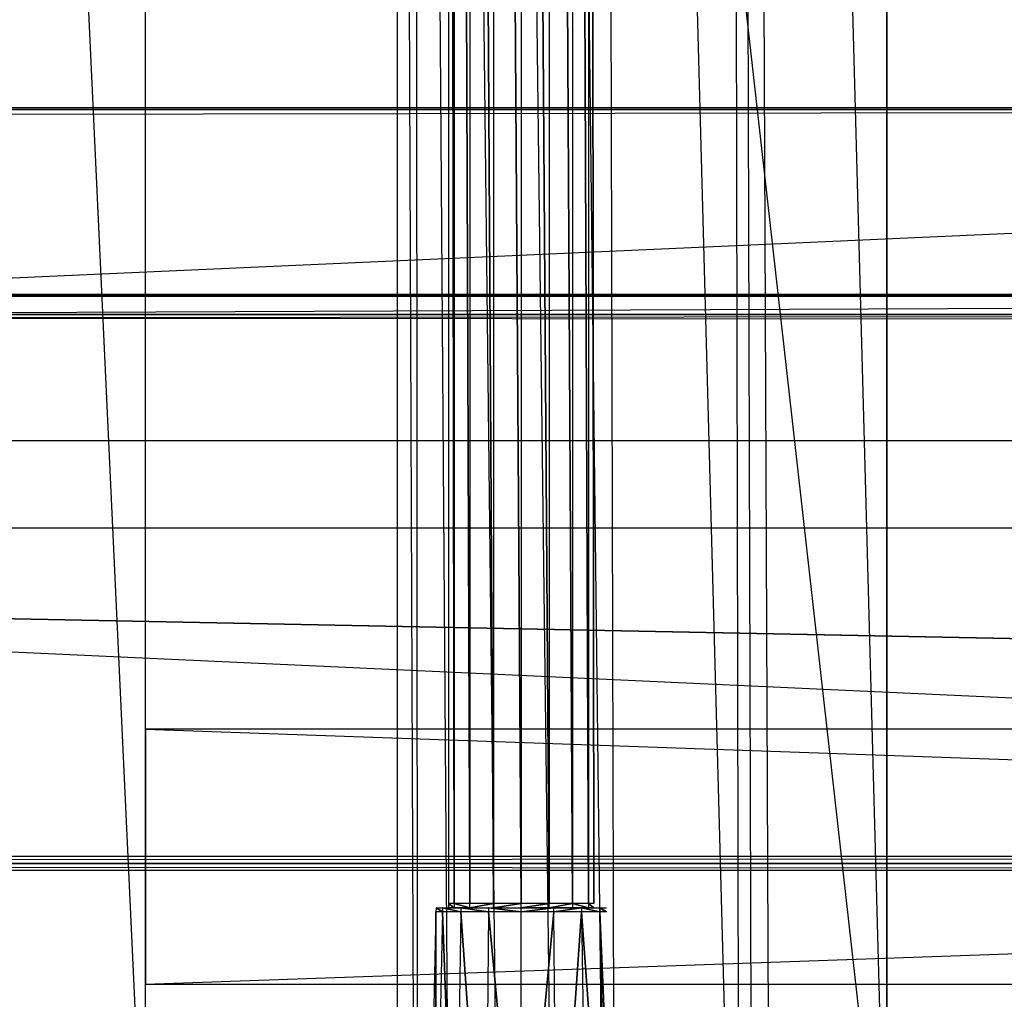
# Model space of a CAD drawing. Extents: x 0 to 1.4, y -0.5 to 0.
# Tile 18 of 44: x 0.4206 to 0.494, y -0.4611 to -0.3881. Entities that reach past the tile are written whole.
import ezdxf

# ---------------------------------------------------------------- set-up
doc = ezdxf.new("R2010")
doc.units = 0
for name, color, linetype in [('L10_KORPUS_LEGATO_BO_X_13620__Y', 7, 'CONTINUOUS'), ('L12_KORPUS_LEGATO_3_N_B21700___', 7, 'CONTINUOUS'), ('L15_KORPUS_LEGATO_0_N_B21700___', 7, 'CONTINUOUS'), ('L20_KORPUS_LEGATO_TV_X_5400__Y_', 7, 'CONTINUOUS'), ('L22_DRAWERBOX_LEGATO_REL_6_X_36', 7, 'CONTINUOUS'), ('L24_DRAWERBOX_LEGATO_REL_4_X_13', 7, 'CONTINUOUS'), ('L25_DRAWERBOX_LEGATO_REL_3_X_42', 7, 'CONTINUOUS'), ('L7_PLATTE_LEGATO_0_N_B21700____', 7, 'CONTINUOUS'), ('L9_KORPUS_LEGATO_MS_X_190__Y_40', 7, 'CONTINUOUS')]:
    doc.layers.add(name, color=color, linetype=linetype)

msp = doc.modelspace()

# ---------------------------------------------------------------- linework, layer by layer
at = {"layer": 'L10_KORPUS_LEGATO_BO_X_13620__Y', "color": 8}
for points, invisible_edges in [([(1.381, -0.479447, 0.02), (0.019, -0.069947, 0.02), (0.019, -0.479447, 0.02), (1.381, -0.479447, 0.02)], 13), ([(0.019, -0.069947, 0.02), (1.381, -0.479447, 0.02), (1.381, -0.069947, 0.02), (0.019, -0.069947, 0.02)], 14), ([(1.381, -0.069947, 0.001), (0.019, -0.479447, 0.001), (0.019, -0.069947, 0.001), (1.381, -0.069947, 0.001)], 13), ([(0.019, -0.479447, 0.001), (1.381, -0.069947, 0.001), (1.381, -0.479447, 0.001), (0.019, -0.479447, 0.001)], 14)]:
    msp.add_3dface(points, dxfattribs=dict(at, invisible_edges=invisible_edges))
at = {"layer": 'L12_KORPUS_LEGATO_3_N_B21700___', "color": 8}
for points, invisible_edges in [([(0.019, -0.479447, 0.483), (0.079, -0.419447, 0.483), (1.381, -0.479447, 0.483), (0.019, -0.479447, 0.483)], 10), ([(1.381, -0.479447, 0.502), (0.079, -0.419447, 0.502), (0.019, -0.479447, 0.502), (1.381, -0.479447, 0.502)], 13), ([(1.381, -0.479447, 0.483), (0.079, -0.419447, 0.483), (1.321, -0.419447, 0.483), (1.381, -0.479447, 0.483)], 15), ([(0.079, -0.419447, 0.502), (1.321, -0.419447, 0.483), (0.079, -0.419447, 0.483), (0.079, -0.419447, 0.502)], 13), ([(1.321, -0.419447, 0.483), (0.079, -0.419447, 0.502), (1.321, -0.419447, 0.502), (1.321, -0.419447, 0.483)], 14), ([(0.079, -0.419447, 0.502), (1.381, -0.479447, 0.502), (1.321, -0.419447, 0.502), (0.079, -0.419447, 0.502)], 14)]:
    msp.add_3dface(points, dxfattribs=dict(at, invisible_edges=invisible_edges))
at = {"layer": 'L15_KORPUS_LEGATO_0_N_B21700___', "color": 8}
for points, invisible_edges in [([(0.075, -0.425947, 0.502), (1.35, -0.450947, 0.502), (0.05, -0.450947, 0.502), (0.075, -0.425947, 0.502)], 13), ([(1.35, -0.450947, 0.512), (0.075, -0.425947, 0.512), (0.05, -0.450947, 0.512), (1.35, -0.450947, 0.512)], 13), ([(1.35, -0.450947, 0.502), (0.075, -0.425947, 0.502), (1.325, -0.425947, 0.502), (1.35, -0.450947, 0.502)], 14), ([(0.075, -0.425947, 0.512), (1.35, -0.450947, 0.512), (1.325, -0.425947, 0.512), (0.075, -0.425947, 0.512)], 14), ([(0.075, -0.425947, 0.512), (1.325, -0.425947, 0.502), (0.075, -0.425947, 0.502), (0.075, -0.425947, 0.512)], 13), ([(1.325, -0.425947, 0.502), (0.075, -0.425947, 0.512), (1.325, -0.425947, 0.512), (1.325, -0.425947, 0.502)], 14), ([(1.35, -0.450947, 0.502), (0.05, -0.450947, 0.512), (0.05, -0.450947, 0.502), (1.35, -0.450947, 0.502)], 13), ([(0.05, -0.450947, 0.512), (1.35, -0.450947, 0.502), (1.35, -0.450947, 0.512), (0.05, -0.450947, 0.512)], 14)]:
    msp.add_3dface(points, dxfattribs=dict(at, invisible_edges=invisible_edges))
at = {"layer": 'L20_KORPUS_LEGATO_TV_X_5400__Y_', "color": 8}
for points, invisible_edges in [([(0.43, -0.440937, 0.37), (0.43, -0.459937, 0.3), (0.43, -0.459937, 0.37), (0.43, -0.440937, 0.37)], 13), ([(0.43, -0.459937, 0.3), (0.43, -0.440937, 0.37), (0.43, -0.440937, 0.3), (0.43, -0.459937, 0.3)], 14), ([(0.43, -0.440937, 0.37), (0.97, -0.440937, 0.3), (0.43, -0.440937, 0.3), (0.43, -0.440937, 0.37)], 13), ([(0.97, -0.440937, 0.3), (0.43, -0.440937, 0.37), (0.97, -0.440937, 0.37), (0.97, -0.440937, 0.3)], 14), ([(0.97, -0.440937, 0.3), (0.43, -0.459937, 0.3), (0.43, -0.440937, 0.3), (0.97, -0.440937, 0.3)], 13), ([(0.43, -0.459937, 0.3), (0.97, -0.440937, 0.3), (0.97, -0.459937, 0.3), (0.43, -0.459937, 0.3)], 14), ([(0.97, -0.459937, 0.37), (0.43, -0.440937, 0.37), (0.43, -0.459937, 0.37), (0.97, -0.459937, 0.37)], 13), ([(0.43, -0.440937, 0.37), (0.97, -0.459937, 0.37), (0.97, -0.440937, 0.37), (0.43, -0.440937, 0.37)], 14), ([(0.97, -0.459937, 0.37), (0.43, -0.459937, 0.3), (0.97, -0.459937, 0.3), (0.97, -0.459937, 0.37)], 13), ([(0.43, -0.459937, 0.3), (0.97, -0.459937, 0.37), (0.43, -0.459937, 0.37), (0.43, -0.459937, 0.3)], 14)]:
    msp.add_3dface(points, dxfattribs=dict(at, invisible_edges=invisible_edges))
at = {"layer": 'L22_DRAWERBOX_LEGATO_REL_6_X_36', "color": 8}
for points, invisible_edges in [([(0.485235, -0.480437, 0.032), (0.44875, -0.156437, 0.032), (0.44875, -0.480437, 0.032), (0.485235, -0.480437, 0.032)], 13), ([(0.44875, -0.156437, 0.032), (0.485235, -0.480437, 0.032), (0.485235, -0.156437, 0.032), (0.44875, -0.156437, 0.032)], 14), ([(0.44875, -0.156437, 0.032), (0.450036, -0.480437, 0.10758), (0.44875, -0.480437, 0.032), (0.44875, -0.156437, 0.032)], 13), ([(0.450036, -0.480437, 0.10758), (0.44875, -0.156437, 0.032), (0.450036, -0.156437, 0.10758), (0.450036, -0.480437, 0.10758)], 14), ([(0.450036, -0.156437, 0.10758), (0.450283, -0.480437, 0.110955), (0.450036, -0.480437, 0.10758), (0.450036, -0.156437, 0.10758)], 13), ([(0.450283, -0.480437, 0.110955), (0.450036, -0.156437, 0.10758), (0.450283, -0.156437, 0.110955), (0.450283, -0.480437, 0.110955)], 14), ([(0.450283, -0.156437, 0.110955), (0.45263, -0.480437, 0.114232), (0.450283, -0.480437, 0.110955), (0.450283, -0.156437, 0.110955)], 13), ([(0.45263, -0.480437, 0.114232), (0.450283, -0.156437, 0.110955), (0.45263, -0.156437, 0.114232), (0.45263, -0.480437, 0.114232)], 14), ([(0.45263, -0.156437, 0.114232), (0.456276, -0.480437, 0.115948), (0.45263, -0.480437, 0.114232), (0.45263, -0.156437, 0.114232)], 13), ([(0.456276, -0.480437, 0.115948), (0.45263, -0.156437, 0.114232), (0.456276, -0.156437, 0.115948), (0.456276, -0.480437, 0.115948)], 14), ([(0.456276, -0.156437, 0.115948), (0.460339, -0.480437, 0.115998), (0.456276, -0.480437, 0.115948), (0.456276, -0.156437, 0.115948)], 13), ([(0.460339, -0.480437, 0.115998), (0.456276, -0.156437, 0.115948), (0.460339, -0.156437, 0.115998), (0.460339, -0.480437, 0.115998)], 14), ([(0.460339, -0.156437, 0.115998), (0.464178, -0.480437, 0.114666), (0.460339, -0.480437, 0.115998), (0.460339, -0.156437, 0.115998)], 13), ([(0.464178, -0.480437, 0.114666), (0.460339, -0.156437, 0.115998), (0.464178, -0.156437, 0.114666), (0.464178, -0.480437, 0.114666)], 14), ([(0.464178, -0.156437, 0.114666), (0.46493, -0.480437, 0.113598), (0.464178, -0.480437, 0.114666), (0.464178, -0.156437, 0.114666)], 13), ([(0.46493, -0.480437, 0.113598), (0.464178, -0.156437, 0.114666), (0.46493, -0.156437, 0.113598), (0.46493, -0.480437, 0.113598)], 14), ([(0.46493, -0.156437, 0.113598), (0.473639, -0.480437, 0.060646), (0.46493, -0.480437, 0.113598), (0.46493, -0.156437, 0.113598)], 13), ([(0.473639, -0.480437, 0.060646), (0.46493, -0.156437, 0.113598), (0.473639, -0.156437, 0.060646), (0.473639, -0.480437, 0.060646)], 14), ([(0.473639, -0.156437, 0.060646), (0.47422, -0.480437, 0.058607), (0.473639, -0.480437, 0.060646), (0.473639, -0.156437, 0.060646)], 13), ([(0.47422, -0.480437, 0.058607), (0.473639, -0.156437, 0.060646), (0.47422, -0.156437, 0.058607), (0.47422, -0.480437, 0.058607)], 14), ([(0.47422, -0.156437, 0.058607), (0.475183, -0.480437, 0.056719), (0.47422, -0.480437, 0.058607), (0.47422, -0.156437, 0.058607)], 13), ([(0.475183, -0.480437, 0.056719), (0.47422, -0.156437, 0.058607), (0.475183, -0.156437, 0.056719), (0.475183, -0.480437, 0.056719)], 14), ([(0.475183, -0.156437, 0.056719), (0.476491, -0.480437, 0.055052), (0.475183, -0.480437, 0.056719), (0.475183, -0.156437, 0.056719)], 13), ([(0.476491, -0.480437, 0.055052), (0.475183, -0.156437, 0.056719), (0.476491, -0.156437, 0.055052), (0.476491, -0.480437, 0.055052)], 14), ([(0.476491, -0.156437, 0.055052), (0.485235, -0.480437, 0.048743), (0.476491, -0.480437, 0.055052), (0.476491, -0.156437, 0.055052)], 13), ([(0.485235, -0.480437, 0.048743), (0.476491, -0.156437, 0.055052), (0.485235, -0.156437, 0.048743), (0.485235, -0.480437, 0.048743)], 14), ([(0.485235, -0.156437, 0.048743), (0.485235, -0.480437, 0.032), (0.485235, -0.480437, 0.048743), (0.485235, -0.156437, 0.048743)], 13), ([(0.485235, -0.480437, 0.032), (0.485235, -0.156437, 0.048743), (0.485235, -0.156437, 0.032), (0.485235, -0.480437, 0.032)], 14)]:
    msp.add_3dface(points, dxfattribs=dict(at, invisible_edges=invisible_edges))
at = {"layer": 'L24_DRAWERBOX_LEGATO_REL_4_X_13', "color": 8}
for points, invisible_edges in [([(0.452581, -0.143961, 0.1666), (0.452993, -0.453924, 0.168674), (0.452581, -0.453924, 0.1666), (0.452581, -0.143961, 0.1666)], 13), ([(0.452993, -0.453924, 0.168674), (0.452581, -0.143961, 0.1666), (0.452993, -0.143961, 0.168674), (0.452993, -0.453924, 0.168674)], 14), ([(0.452993, -0.453924, 0.164526), (0.452581, -0.143961, 0.1666), (0.452581, -0.453924, 0.1666), (0.452993, -0.453924, 0.164526)], 13), ([(0.452581, -0.143961, 0.1666), (0.452993, -0.453924, 0.164526), (0.452993, -0.143961, 0.164526), (0.452581, -0.143961, 0.1666)], 14), ([(0.452993, -0.143961, 0.168674), (0.454168, -0.453924, 0.170432), (0.452993, -0.453924, 0.168674), (0.452993, -0.143961, 0.168674)], 13), ([(0.454168, -0.453924, 0.170432), (0.452993, -0.143961, 0.168674), (0.454168, -0.143961, 0.170432), (0.454168, -0.453924, 0.170432)], 14), ([(0.454168, -0.453924, 0.162768), (0.452993, -0.143961, 0.164526), (0.452993, -0.453924, 0.164526), (0.454168, -0.453924, 0.162768)], 13), ([(0.452993, -0.143961, 0.164526), (0.454168, -0.453924, 0.162768), (0.454168, -0.143961, 0.162768), (0.452993, -0.143961, 0.164526)], 14), ([(0.454168, -0.143961, 0.170432), (0.455926, -0.453924, 0.171607), (0.454168, -0.453924, 0.170432), (0.454168, -0.143961, 0.170432)], 13), ([(0.455926, -0.453924, 0.171607), (0.454168, -0.143961, 0.170432), (0.455926, -0.143961, 0.171607), (0.455926, -0.453924, 0.171607)], 14), ([(0.455926, -0.453924, 0.161593), (0.454168, -0.143961, 0.162768), (0.454168, -0.453924, 0.162768), (0.455926, -0.453924, 0.161593)], 13), ([(0.454168, -0.143961, 0.162768), (0.455926, -0.453924, 0.161593), (0.455926, -0.143961, 0.161593), (0.454168, -0.143961, 0.162768)], 14), ([(0.455926, -0.143961, 0.171607), (0.458, -0.453924, 0.172019), (0.455926, -0.453924, 0.171607), (0.455926, -0.143961, 0.171607)], 13), ([(0.458, -0.453924, 0.172019), (0.455926, -0.143961, 0.171607), (0.458, -0.143961, 0.172019), (0.458, -0.453924, 0.172019)], 14), ([(0.458, -0.453924, 0.161181), (0.455926, -0.143961, 0.161593), (0.455926, -0.453924, 0.161593), (0.458, -0.453924, 0.161181)], 13), ([(0.455926, -0.143961, 0.161593), (0.458, -0.453924, 0.161181), (0.458, -0.143961, 0.161181), (0.455926, -0.143961, 0.161593)], 14), ([(0.460074, -0.453924, 0.161593), (0.458, -0.143961, 0.161181), (0.458, -0.453924, 0.161181), (0.460074, -0.453924, 0.161593)], 13), ([(0.458, -0.143961, 0.161181), (0.460074, -0.453924, 0.161593), (0.460074, -0.143961, 0.161593), (0.458, -0.143961, 0.161181)], 14), ([(0.458, -0.143961, 0.172019), (0.460074, -0.453924, 0.171607), (0.458, -0.453924, 0.172019), (0.458, -0.143961, 0.172019)], 13), ([(0.460074, -0.453924, 0.171607), (0.458, -0.143961, 0.172019), (0.460074, -0.143961, 0.171607), (0.460074, -0.453924, 0.171607)], 14), ([(0.461832, -0.453924, 0.162768), (0.460074, -0.143961, 0.161593), (0.460074, -0.453924, 0.161593), (0.461832, -0.453924, 0.162768)], 13), ([(0.460074, -0.143961, 0.161593), (0.461832, -0.453924, 0.162768), (0.461832, -0.143961, 0.162768), (0.460074, -0.143961, 0.161593)], 14), ([(0.460074, -0.143961, 0.171607), (0.461832, -0.453924, 0.170432), (0.460074, -0.453924, 0.171607), (0.460074, -0.143961, 0.171607)], 13), ([(0.461832, -0.453924, 0.170432), (0.460074, -0.143961, 0.171607), (0.461832, -0.143961, 0.170432), (0.461832, -0.453924, 0.170432)], 14), ([(0.463007, -0.453924, 0.164526), (0.461832, -0.143961, 0.162768), (0.461832, -0.453924, 0.162768), (0.463007, -0.453924, 0.164526)], 13), ([(0.461832, -0.143961, 0.162768), (0.463007, -0.453924, 0.164526), (0.463007, -0.143961, 0.164526), (0.461832, -0.143961, 0.162768)], 14), ([(0.461832, -0.143961, 0.170432), (0.463007, -0.453924, 0.168674), (0.461832, -0.453924, 0.170432), (0.461832, -0.143961, 0.170432)], 13), ([(0.463007, -0.453924, 0.168674), (0.461832, -0.143961, 0.170432), (0.463007, -0.143961, 0.168674), (0.463007, -0.453924, 0.168674)], 14), ([(0.46342, -0.453924, 0.1666), (0.463007, -0.143961, 0.164526), (0.463007, -0.453924, 0.164526), (0.46342, -0.453924, 0.1666)], 13), ([(0.463007, -0.143961, 0.164526), (0.46342, -0.453924, 0.1666), (0.46342, -0.143961, 0.1666), (0.463007, -0.143961, 0.164526)], 14), ([(0.463007, -0.143961, 0.168674), (0.46342, -0.453924, 0.1666), (0.463007, -0.453924, 0.168674), (0.463007, -0.143961, 0.168674)], 13), ([(0.46342, -0.453924, 0.1666), (0.463007, -0.143961, 0.168674), (0.46342, -0.143961, 0.1666), (0.46342, -0.453924, 0.1666)], 14), ([(0.452993, -0.454236, 0.164526), (0.452581, -0.453924, 0.1666), (0.452581, -0.454236, 0.1666), (0.452993, -0.454236, 0.164526)], 13), ([(0.452581, -0.453924, 0.1666), (0.452993, -0.454236, 0.164526), (0.452993, -0.453924, 0.164526), (0.452581, -0.453924, 0.1666)], 14), ([(0.452581, -0.453924, 0.1666), (0.452993, -0.454236, 0.168674), (0.452581, -0.454236, 0.1666), (0.452581, -0.453924, 0.1666)], 13), ([(0.452993, -0.454236, 0.168674), (0.452581, -0.453924, 0.1666), (0.452993, -0.453924, 0.168674), (0.452993, -0.454236, 0.168674)], 14), ([(0.454168, -0.454236, 0.162768), (0.452993, -0.453924, 0.164526), (0.452993, -0.454236, 0.164526), (0.454168, -0.454236, 0.162768)], 13), ([(0.452993, -0.453924, 0.164526), (0.454168, -0.454236, 0.162768), (0.454168, -0.453924, 0.162768), (0.452993, -0.453924, 0.164526)], 14), ([(0.452993, -0.453924, 0.168674), (0.454168, -0.454236, 0.170432), (0.452993, -0.454236, 0.168674), (0.452993, -0.453924, 0.168674)], 13), ([(0.454168, -0.454236, 0.170432), (0.452993, -0.453924, 0.168674), (0.454168, -0.453924, 0.170432), (0.454168, -0.454236, 0.170432)], 14), ([(0.454168, -0.454236, 0.162768), (0.455926, -0.453924, 0.161593), (0.454168, -0.453924, 0.162768), (0.454168, -0.454236, 0.162768)], 13), ([(0.455926, -0.453924, 0.161593), (0.454168, -0.454236, 0.162768), (0.455926, -0.454236, 0.161593), (0.455926, -0.453924, 0.161593)], 14), ([(0.455926, -0.453924, 0.171607), (0.454168, -0.454236, 0.170432), (0.454168, -0.453924, 0.170432), (0.455926, -0.453924, 0.171607)], 13), ([(0.454168, -0.454236, 0.170432), (0.455926, -0.453924, 0.171607), (0.455926, -0.454236, 0.171607), (0.454168, -0.454236, 0.170432)], 14), ([(0.455926, -0.454236, 0.161593), (0.458, -0.453924, 0.161181), (0.455926, -0.453924, 0.161593), (0.455926, -0.454236, 0.161593)], 13), ([(0.458, -0.453924, 0.161181), (0.455926, -0.454236, 0.161593), (0.458, -0.454236, 0.161181), (0.458, -0.453924, 0.161181)], 14), ([(0.458, -0.453924, 0.172019), (0.455926, -0.454236, 0.171607), (0.455926, -0.453924, 0.171607), (0.458, -0.453924, 0.172019)], 13), ([(0.455926, -0.454236, 0.171607), (0.458, -0.453924, 0.172019), (0.458, -0.454236, 0.172019), (0.455926, -0.454236, 0.171607)], 14), ([(0.460074, -0.453924, 0.171607), (0.458, -0.454236, 0.172019), (0.458, -0.453924, 0.172019), (0.460074, -0.453924, 0.171607)], 13), ([(0.458, -0.454236, 0.172019), (0.460074, -0.453924, 0.171607), (0.460074, -0.454236, 0.171607), (0.458, -0.454236, 0.172019)], 14), ([(0.458, -0.454236, 0.161181), (0.460074, -0.453924, 0.161593), (0.458, -0.453924, 0.161181), (0.458, -0.454236, 0.161181)], 13), ([(0.460074, -0.453924, 0.161593), (0.458, -0.454236, 0.161181), (0.460074, -0.454236, 0.161593), (0.460074, -0.453924, 0.161593)], 14), ([(0.461832, -0.453924, 0.170432), (0.460074, -0.454236, 0.171607), (0.460074, -0.453924, 0.171607), (0.461832, -0.453924, 0.170432)], 13), ([(0.460074, -0.454236, 0.171607), (0.461832, -0.453924, 0.170432), (0.461832, -0.454236, 0.170432), (0.460074, -0.454236, 0.171607)], 14), ([(0.460074, -0.454236, 0.161593), (0.461832, -0.453924, 0.162768), (0.460074, -0.453924, 0.161593), (0.460074, -0.454236, 0.161593)], 13), ([(0.461832, -0.453924, 0.162768), (0.460074, -0.454236, 0.161593), (0.461832, -0.454236, 0.162768), (0.461832, -0.453924, 0.162768)], 14), ([(0.461832, -0.453924, 0.170432), (0.463007, -0.454236, 0.168674), (0.461832, -0.454236, 0.170432), (0.461832, -0.453924, 0.170432)], 13), ([(0.463007, -0.454236, 0.168674), (0.461832, -0.453924, 0.170432), (0.463007, -0.453924, 0.168674), (0.463007, -0.454236, 0.168674)], 14), ([(0.463007, -0.454236, 0.164526), (0.461832, -0.453924, 0.162768), (0.461832, -0.454236, 0.162768), (0.463007, -0.454236, 0.164526)], 13), ([(0.461832, -0.453924, 0.162768), (0.463007, -0.454236, 0.164526), (0.463007, -0.453924, 0.164526), (0.461832, -0.453924, 0.162768)], 14), ([(0.463007, -0.453924, 0.168674), (0.46342, -0.454236, 0.1666), (0.463007, -0.454236, 0.168674), (0.463007, -0.453924, 0.168674)], 13), ([(0.46342, -0.454236, 0.1666), (0.463007, -0.453924, 0.168674), (0.46342, -0.453924, 0.1666), (0.46342, -0.454236, 0.1666)], 14), ([(0.46342, -0.454236, 0.1666), (0.463007, -0.453924, 0.164526), (0.463007, -0.454236, 0.164526), (0.46342, -0.454236, 0.1666)], 13), ([(0.463007, -0.453924, 0.164526), (0.46342, -0.454236, 0.1666), (0.46342, -0.453924, 0.1666), (0.463007, -0.453924, 0.164526)], 14), ([(0.451647, -0.454542, 0.1666), (0.451591, -0.480736, 0.169255), (0.451063, -0.480736, 0.1666), (0.451647, -0.454542, 0.1666)], 13), ([(0.451591, -0.480736, 0.163945), (0.451647, -0.454542, 0.1666), (0.451063, -0.480736, 0.1666), (0.451591, -0.480736, 0.163945)], 13), ([(0.451591, -0.480736, 0.169255), (0.451647, -0.454542, 0.1666), (0.45213, -0.454542, 0.169031), (0.451591, -0.480736, 0.169255)], 14), ([(0.45213, -0.454542, 0.169031), (0.453095, -0.480736, 0.171505), (0.451591, -0.480736, 0.169255), (0.45213, -0.454542, 0.169031)], 13), ([(0.453095, -0.480736, 0.161695), (0.45213, -0.454542, 0.164169), (0.451591, -0.480736, 0.163945), (0.453095, -0.480736, 0.161695)], 13), ([(0.451647, -0.454542, 0.1666), (0.451591, -0.480736, 0.163945), (0.45213, -0.454542, 0.164169), (0.451647, -0.454542, 0.1666)], 14), ([(0.45213, -0.454542, 0.164169), (0.451654, -0.454236, 0.1666), (0.451647, -0.454542, 0.1666), (0.45213, -0.454542, 0.164169)], 13), ([(0.451654, -0.454236, 0.1666), (0.45213, -0.454542, 0.169031), (0.451647, -0.454542, 0.1666), (0.451654, -0.454236, 0.1666)], 13), ([(0.452993, -0.454236, 0.164526), (0.451654, -0.454236, 0.1666), (0.452137, -0.454236, 0.164171), (0.452993, -0.454236, 0.164526)], 13), ([(0.451654, -0.454236, 0.1666), (0.452993, -0.454236, 0.164526), (0.452581, -0.454236, 0.1666), (0.451654, -0.454236, 0.1666)], 14), ([(0.452993, -0.454236, 0.168674), (0.451654, -0.454236, 0.1666), (0.452581, -0.454236, 0.1666), (0.452993, -0.454236, 0.168674)], 13), ([(0.451654, -0.454236, 0.1666), (0.452993, -0.454236, 0.168674), (0.452137, -0.454236, 0.169029), (0.451654, -0.454236, 0.1666)], 14), ([(0.451654, -0.454236, 0.1666), (0.45213, -0.454542, 0.164169), (0.452137, -0.454236, 0.164171), (0.451654, -0.454236, 0.1666)], 14), ([(0.45213, -0.454542, 0.169031), (0.451654, -0.454236, 0.1666), (0.452137, -0.454236, 0.169029), (0.45213, -0.454542, 0.169031)], 14), ([(0.453508, -0.454542, 0.162107), (0.452137, -0.454236, 0.164171), (0.45213, -0.454542, 0.164169), (0.453508, -0.454542, 0.162107)], 13), ([(0.452137, -0.454236, 0.169029), (0.453508, -0.454542, 0.171093), (0.45213, -0.454542, 0.169031), (0.452137, -0.454236, 0.169029)], 13), ([(0.453095, -0.480736, 0.171505), (0.45213, -0.454542, 0.169031), (0.453508, -0.454542, 0.171093), (0.453095, -0.480736, 0.171505)], 14), ([(0.45213, -0.454542, 0.164169), (0.453095, -0.480736, 0.161695), (0.453508, -0.454542, 0.162107), (0.45213, -0.454542, 0.164169)], 14), ([(0.454168, -0.454236, 0.170432), (0.452137, -0.454236, 0.169029), (0.452993, -0.454236, 0.168674), (0.454168, -0.454236, 0.170432)], 13), ([(0.452137, -0.454236, 0.169029), (0.454168, -0.454236, 0.170432), (0.453512, -0.454236, 0.171088), (0.452137, -0.454236, 0.169029)], 14), ([(0.454168, -0.454236, 0.162768), (0.452137, -0.454236, 0.164171), (0.453512, -0.454236, 0.162112), (0.454168, -0.454236, 0.162768)], 13), ([(0.452137, -0.454236, 0.164171), (0.454168, -0.454236, 0.162768), (0.452993, -0.454236, 0.164526), (0.452137, -0.454236, 0.164171)], 14), ([(0.452137, -0.454236, 0.164171), (0.453508, -0.454542, 0.162107), (0.453512, -0.454236, 0.162112), (0.452137, -0.454236, 0.164171)], 14), ([(0.453508, -0.454542, 0.171093), (0.452137, -0.454236, 0.169029), (0.453512, -0.454236, 0.171088), (0.453508, -0.454542, 0.171093)], 14), ([(0.453508, -0.454542, 0.171093), (0.455345, -0.480736, 0.173009), (0.453095, -0.480736, 0.171505), (0.453508, -0.454542, 0.171093)], 13), ([(0.455345, -0.480736, 0.160191), (0.453508, -0.454542, 0.162107), (0.453095, -0.480736, 0.161695), (0.455345, -0.480736, 0.160191)], 13), ([(0.455569, -0.454542, 0.16073), (0.453512, -0.454236, 0.162112), (0.453508, -0.454542, 0.162107), (0.455569, -0.454542, 0.16073)], 13), ([(0.453512, -0.454236, 0.171088), (0.455569, -0.454542, 0.17247), (0.453508, -0.454542, 0.171093), (0.453512, -0.454236, 0.171088)], 13), ([(0.455345, -0.480736, 0.173009), (0.453508, -0.454542, 0.171093), (0.455569, -0.454542, 0.17247), (0.455345, -0.480736, 0.173009)], 14), ([(0.453508, -0.454542, 0.162107), (0.455345, -0.480736, 0.160191), (0.455569, -0.454542, 0.16073), (0.453508, -0.454542, 0.162107)], 14), ([(0.455926, -0.454236, 0.171607), (0.453512, -0.454236, 0.171088), (0.454168, -0.454236, 0.170432), (0.455926, -0.454236, 0.171607)], 13), ([(0.453512, -0.454236, 0.171088), (0.455926, -0.454236, 0.171607), (0.455571, -0.454236, 0.172464), (0.453512, -0.454236, 0.171088)], 14), ([(0.455926, -0.454236, 0.161593), (0.453512, -0.454236, 0.162112), (0.455571, -0.454236, 0.160736), (0.455926, -0.454236, 0.161593)], 13), ([(0.453512, -0.454236, 0.162112), (0.455926, -0.454236, 0.161593), (0.454168, -0.454236, 0.162768), (0.453512, -0.454236, 0.162112)], 14), ([(0.453512, -0.454236, 0.162112), (0.455569, -0.454542, 0.16073), (0.455571, -0.454236, 0.160736), (0.453512, -0.454236, 0.162112)], 14), ([(0.455569, -0.454542, 0.17247), (0.453512, -0.454236, 0.171088), (0.455571, -0.454236, 0.172464), (0.455569, -0.454542, 0.17247)], 14), ([(0.458, -0.480736, 0.159663), (0.455569, -0.454542, 0.16073), (0.455345, -0.480736, 0.160191), (0.458, -0.480736, 0.159663)], 13), ([(0.455569, -0.454542, 0.17247), (0.458, -0.480736, 0.173537), (0.455345, -0.480736, 0.173009), (0.455569, -0.454542, 0.17247)], 13), ([(0.455571, -0.454236, 0.172464), (0.458, -0.454542, 0.172953), (0.455569, -0.454542, 0.17247), (0.455571, -0.454236, 0.172464)], 13), ([(0.458, -0.454542, 0.160247), (0.455571, -0.454236, 0.160736), (0.455569, -0.454542, 0.16073), (0.458, -0.454542, 0.160247)], 13), ([(0.455569, -0.454542, 0.16073), (0.458, -0.480736, 0.159663), (0.458, -0.454542, 0.160247), (0.455569, -0.454542, 0.16073)], 14), ([(0.458, -0.480736, 0.173537), (0.455569, -0.454542, 0.17247), (0.458, -0.454542, 0.172953), (0.458, -0.480736, 0.173537)], 14), ([(0.458, -0.454236, 0.161181), (0.455571, -0.454236, 0.160736), (0.458, -0.454236, 0.160253), (0.458, -0.454236, 0.161181)], 13), ([(0.455571, -0.454236, 0.160736), (0.458, -0.454236, 0.161181), (0.455926, -0.454236, 0.161593), (0.455571, -0.454236, 0.160736)], 14), ([(0.458, -0.454236, 0.172019), (0.455571, -0.454236, 0.172464), (0.455926, -0.454236, 0.171607), (0.458, -0.454236, 0.172019)], 13), ([(0.455571, -0.454236, 0.172464), (0.458, -0.454236, 0.172019), (0.458, -0.454236, 0.172947), (0.455571, -0.454236, 0.172464)], 14), ([(0.458, -0.454542, 0.172953), (0.455571, -0.454236, 0.172464), (0.458, -0.454236, 0.172947), (0.458, -0.454542, 0.172953)], 14), ([(0.455571, -0.454236, 0.160736), (0.458, -0.454542, 0.160247), (0.458, -0.454236, 0.160253), (0.455571, -0.454236, 0.160736)], 14), ([(0.460429, -0.454236, 0.160736), (0.458, -0.454236, 0.161181), (0.458, -0.454236, 0.160253), (0.460429, -0.454236, 0.160736)], 13), ([(0.458, -0.454236, 0.161181), (0.460429, -0.454236, 0.160736), (0.460074, -0.454236, 0.161593), (0.458, -0.454236, 0.161181)], 14), ([(0.460429, -0.454236, 0.172464), (0.458, -0.454236, 0.172019), (0.460074, -0.454236, 0.171607), (0.460429, -0.454236, 0.172464)], 13), ([(0.458, -0.454236, 0.172019), (0.460429, -0.454236, 0.172464), (0.458, -0.454236, 0.172947), (0.458, -0.454236, 0.172019)], 14), ([(0.460429, -0.454236, 0.172464), (0.458, -0.454542, 0.172953), (0.458, -0.454236, 0.172947), (0.460429, -0.454236, 0.172464)], 13), ([(0.458, -0.454542, 0.172953), (0.460429, -0.454236, 0.172464), (0.460432, -0.454542, 0.17247), (0.458, -0.454542, 0.172953)], 14), ([(0.458, -0.454542, 0.160247), (0.460429, -0.454236, 0.160736), (0.458, -0.454236, 0.160253), (0.458, -0.454542, 0.160247)], 13), ([(0.460429, -0.454236, 0.160736), (0.458, -0.454542, 0.160247), (0.460432, -0.454542, 0.16073), (0.460429, -0.454236, 0.160736)], 14), ([(0.458, -0.480736, 0.159663), (0.460432, -0.454542, 0.16073), (0.458, -0.454542, 0.160247), (0.458, -0.480736, 0.159663)], 13), ([(0.460432, -0.454542, 0.16073), (0.458, -0.480736, 0.159663), (0.460655, -0.480736, 0.160191), (0.460432, -0.454542, 0.16073)], 14), ([(0.460432, -0.454542, 0.17247), (0.458, -0.480736, 0.173537), (0.458, -0.454542, 0.172953), (0.460432, -0.454542, 0.17247)], 13), ([(0.458, -0.480736, 0.173537), (0.460432, -0.454542, 0.17247), (0.460655, -0.480736, 0.173009), (0.458, -0.480736, 0.173537)], 14), ([(0.462488, -0.454236, 0.162112), (0.460074, -0.454236, 0.161593), (0.460429, -0.454236, 0.160736), (0.462488, -0.454236, 0.162112)], 13), ([(0.460074, -0.454236, 0.161593), (0.462488, -0.454236, 0.162112), (0.461832, -0.454236, 0.162768), (0.460074, -0.454236, 0.161593)], 14), ([(0.462488, -0.454236, 0.171088), (0.460074, -0.454236, 0.171607), (0.461832, -0.454236, 0.170432), (0.462488, -0.454236, 0.171088)], 13), ([(0.460074, -0.454236, 0.171607), (0.462488, -0.454236, 0.171088), (0.460429, -0.454236, 0.172464), (0.460074, -0.454236, 0.171607)], 14), ([(0.462488, -0.454236, 0.171088), (0.460432, -0.454542, 0.17247), (0.460429, -0.454236, 0.172464), (0.462488, -0.454236, 0.171088)], 13), ([(0.460432, -0.454542, 0.16073), (0.462488, -0.454236, 0.162112), (0.460429, -0.454236, 0.160736), (0.460432, -0.454542, 0.16073)], 13), ([(0.460432, -0.454542, 0.17247), (0.462488, -0.454236, 0.171088), (0.462493, -0.454542, 0.171093), (0.460432, -0.454542, 0.17247)], 14), ([(0.462488, -0.454236, 0.162112), (0.460432, -0.454542, 0.16073), (0.462493, -0.454542, 0.162107), (0.462488, -0.454236, 0.162112)], 14), ([(0.460655, -0.480736, 0.160191), (0.462493, -0.454542, 0.162107), (0.460432, -0.454542, 0.16073), (0.460655, -0.480736, 0.160191)], 13), ([(0.462493, -0.454542, 0.171093), (0.460655, -0.480736, 0.173009), (0.460432, -0.454542, 0.17247), (0.462493, -0.454542, 0.171093)], 13), ([(0.462493, -0.454542, 0.162107), (0.460655, -0.480736, 0.160191), (0.462906, -0.480736, 0.161695), (0.462493, -0.454542, 0.162107)], 14), ([(0.460655, -0.480736, 0.173009), (0.462493, -0.454542, 0.171093), (0.462906, -0.480736, 0.171505), (0.460655, -0.480736, 0.173009)], 14), ([(0.463864, -0.454236, 0.164171), (0.461832, -0.454236, 0.162768), (0.462488, -0.454236, 0.162112), (0.463864, -0.454236, 0.164171)], 13), ([(0.461832, -0.454236, 0.162768), (0.463864, -0.454236, 0.164171), (0.463007, -0.454236, 0.164526), (0.461832, -0.454236, 0.162768)], 14), ([(0.463864, -0.454236, 0.169029), (0.461832, -0.454236, 0.170432), (0.463007, -0.454236, 0.168674), (0.463864, -0.454236, 0.169029)], 13), ([(0.461832, -0.454236, 0.170432), (0.463864, -0.454236, 0.169029), (0.462488, -0.454236, 0.171088), (0.461832, -0.454236, 0.170432)], 14), ([(0.46387, -0.454542, 0.164169), (0.462488, -0.454236, 0.162112), (0.462493, -0.454542, 0.162107), (0.46387, -0.454542, 0.164169)], 13), ([(0.462488, -0.454236, 0.162112), (0.46387, -0.454542, 0.164169), (0.463864, -0.454236, 0.164171), (0.462488, -0.454236, 0.162112)], 14), ([(0.462488, -0.454236, 0.171088), (0.46387, -0.454542, 0.169031), (0.462493, -0.454542, 0.171093), (0.462488, -0.454236, 0.171088)], 13), ([(0.46387, -0.454542, 0.169031), (0.462488, -0.454236, 0.171088), (0.463864, -0.454236, 0.169029), (0.46387, -0.454542, 0.169031)], 14), ([(0.462493, -0.454542, 0.171093), (0.464409, -0.480736, 0.169255), (0.462906, -0.480736, 0.171505), (0.462493, -0.454542, 0.171093)], 13), ([(0.464409, -0.480736, 0.169255), (0.462493, -0.454542, 0.171093), (0.46387, -0.454542, 0.169031), (0.464409, -0.480736, 0.169255)], 14), ([(0.464409, -0.480736, 0.163945), (0.462493, -0.454542, 0.162107), (0.462906, -0.480736, 0.161695), (0.464409, -0.480736, 0.163945)], 13), ([(0.462493, -0.454542, 0.162107), (0.464409, -0.480736, 0.163945), (0.46387, -0.454542, 0.164169), (0.462493, -0.454542, 0.162107)], 14), ([(0.464347, -0.454236, 0.1666), (0.463007, -0.454236, 0.164526), (0.463864, -0.454236, 0.164171), (0.464347, -0.454236, 0.1666)], 13), ([(0.463007, -0.454236, 0.164526), (0.464347, -0.454236, 0.1666), (0.46342, -0.454236, 0.1666), (0.463007, -0.454236, 0.164526)], 14), ([(0.46342, -0.454236, 0.1666), (0.463864, -0.454236, 0.169029), (0.463007, -0.454236, 0.168674), (0.46342, -0.454236, 0.1666)], 14), ([(0.463864, -0.454236, 0.169029), (0.46342, -0.454236, 0.1666), (0.464347, -0.454236, 0.1666), (0.463864, -0.454236, 0.169029)], 13), ([(0.464354, -0.454542, 0.1666), (0.463864, -0.454236, 0.164171), (0.46387, -0.454542, 0.164169), (0.464354, -0.454542, 0.1666)], 13), ([(0.463864, -0.454236, 0.164171), (0.464354, -0.454542, 0.1666), (0.464347, -0.454236, 0.1666), (0.463864, -0.454236, 0.164171)], 14), ([(0.463864, -0.454236, 0.169029), (0.464354, -0.454542, 0.1666), (0.46387, -0.454542, 0.169031), (0.463864, -0.454236, 0.169029)], 13), ([(0.464354, -0.454542, 0.1666), (0.463864, -0.454236, 0.169029), (0.464347, -0.454236, 0.1666), (0.464354, -0.454542, 0.1666)], 14), ([(0.46387, -0.454542, 0.169031), (0.464938, -0.480736, 0.1666), (0.464409, -0.480736, 0.169255), (0.46387, -0.454542, 0.169031)], 13), ([(0.464938, -0.480736, 0.1666), (0.46387, -0.454542, 0.169031), (0.464354, -0.454542, 0.1666), (0.464938, -0.480736, 0.1666)], 14), ([(0.464938, -0.480736, 0.1666), (0.46387, -0.454542, 0.164169), (0.464409, -0.480736, 0.163945), (0.464938, -0.480736, 0.1666)], 13), ([(0.46387, -0.454542, 0.164169), (0.464938, -0.480736, 0.1666), (0.464354, -0.454542, 0.1666), (0.46387, -0.454542, 0.164169)], 14)]:
    msp.add_3dface(points, dxfattribs=dict(at, invisible_edges=invisible_edges))
at = {"layer": 'L25_DRAWERBOX_LEGATO_REL_3_X_42', "color": 8}
for points, invisible_edges in [([(0.914765, -0.480437, 0.048), (0.485235, -0.156436, 0.048), (0.485235, -0.480437, 0.048), (0.914765, -0.480437, 0.048)], 13), ([(0.485235, -0.156436, 0.048), (0.914765, -0.480437, 0.048), (0.914765, -0.156436, 0.048), (0.485235, -0.156436, 0.048)], 14), ([(0.485235, -0.156436, 0.048), (0.485235, -0.480437, 0.032), (0.485235, -0.480437, 0.048), (0.485235, -0.156436, 0.048)], 13), ([(0.485235, -0.480437, 0.032), (0.485235, -0.156436, 0.048), (0.485235, -0.156437, 0.032), (0.485235, -0.480437, 0.032)], 14), ([(0.485235, -0.156437, 0.032), (0.914765, -0.480437, 0.032), (0.485235, -0.480437, 0.032), (0.485235, -0.156437, 0.032)], 13), ([(0.914765, -0.480437, 0.032), (0.485235, -0.156437, 0.032), (0.914765, -0.156437, 0.032), (0.914765, -0.480437, 0.032)], 14)]:
    msp.add_3dface(points, dxfattribs=dict(at, invisible_edges=invisible_edges))
at = {"layer": 'L7_PLATTE_LEGATO_0_N_B21700____', "color": 8}
for points, invisible_edges in [([(0.392903, -0.394777, 0.510578), (0.700121, -0.39463, 0.510205), (0.392901, -0.39463, 0.510205), (0.392903, -0.394777, 0.510578)], 13), ([(0.700121, -0.39463, 0.510205), (0.392917, -0.395145, 0.510205), (0.392901, -0.39463, 0.510205), (0.700121, -0.39463, 0.510205)], 13), ([(0.700121, -0.39463, 0.510205), (0.392903, -0.394777, 0.510578), (0.700121, -0.394777, 0.510578), (0.700121, -0.39463, 0.510205)], 14), ([(0.392917, -0.395145, 0.510205), (0.700121, -0.39463, 0.510205), (0.700121, -0.395145, 0.510205), (0.392917, -0.395145, 0.510205)], 14), ([(0.051048, -0.45043, 0.510205), (0.392207, -0.395145, 0.510205), (0.700121, -0.45042, 0.510205), (0.051048, -0.45043, 0.510205)], 10), ([(0.700121, -0.45042, 0.510205), (0.392207, -0.395145, 0.510205), (0.392917, -0.395145, 0.510205), (0.700121, -0.45042, 0.510205)], 15), ([(0.392917, -0.40854, 0.545552), (0.700121, -0.394777, 0.510578), (0.392903, -0.394777, 0.510578), (0.392917, -0.40854, 0.545552)], 13), ([(0.700121, -0.394777, 0.510578), (0.392917, -0.40854, 0.545552), (0.700121, -0.40854, 0.545552), (0.700121, -0.394777, 0.510578)], 14), ([(0.700121, -0.45042, 0.510205), (0.392917, -0.395145, 0.510205), (0.700121, -0.395145, 0.510205), (0.700121, -0.45042, 0.510205)], 15), ([(0.392917, -0.408606, 0.54572), (0.700121, -0.40854, 0.545552), (0.392917, -0.40854, 0.545552), (0.392917, -0.408606, 0.54572)], 13), ([(0.700121, -0.40854, 0.545552), (0.392917, -0.408606, 0.54572), (0.700121, -0.408606, 0.54572), (0.700121, -0.40854, 0.545552)], 14), ([(0.392917, -0.40869, 0.545933), (0.700121, -0.408606, 0.54572), (0.392917, -0.408606, 0.54572), (0.392917, -0.40869, 0.545933)], 13), ([(0.700121, -0.408606, 0.54572), (0.392917, -0.40869, 0.545933), (0.700121, -0.40869, 0.545933), (0.700121, -0.408606, 0.54572)], 14), ([(0.392917, -0.410026, 0.549328), (0.700121, -0.40869, 0.545933), (0.392917, -0.40869, 0.545933), (0.392917, -0.410026, 0.549328)], 13), ([(0.700121, -0.40869, 0.545933), (0.392917, -0.410026, 0.549328), (0.700121, -0.410026, 0.549328), (0.700121, -0.40869, 0.545933)], 14), ([(0.392917, -0.410068, 0.549434), (0.700121, -0.410026, 0.549328), (0.392917, -0.410026, 0.549328), (0.392917, -0.410068, 0.549434)], 13), ([(0.700121, -0.410026, 0.549328), (0.392917, -0.410068, 0.549434), (0.700121, -0.410068, 0.549434), (0.700121, -0.410026, 0.549328)], 14), ([(0.392917, -0.410291, 0.55), (0.700121, -0.410068, 0.549434), (0.392917, -0.410068, 0.549434), (0.392917, -0.410291, 0.55)], 13), ([(0.700121, -0.410068, 0.549434), (0.392917, -0.410291, 0.55), (0.700121, -0.410291, 0.55), (0.700121, -0.410068, 0.549434)], 14), ([(0.392917, -0.410479, 0.55), (0.392723, -0.499312, 0.55), (0.700121, -0.499312, 0.55), (0.392917, -0.410479, 0.55)], 15), ([(0.700121, -0.410479, 0.55), (0.392917, -0.410291, 0.55), (0.392917, -0.410479, 0.55), (0.700121, -0.410479, 0.55)], 13), ([(0.392917, -0.410291, 0.55), (0.700121, -0.410479, 0.55), (0.700121, -0.410291, 0.55), (0.392917, -0.410291, 0.55)], 14), ([(0.392917, -0.410479, 0.55), (0.700121, -0.499312, 0.55), (0.700121, -0.410479, 0.55), (0.392917, -0.410479, 0.55)], 15), ([(0.700121, -0.45042, 0.510205), (0.051048, -0.450946, 0.510205), (0.051048, -0.45043, 0.510205), (0.700121, -0.45042, 0.510205)], 13), ([(0.051048, -0.450946, 0.510205), (0.700121, -0.45042, 0.510205), (0.700121, -0.450935, 0.510205), (0.051048, -0.450946, 0.510205)], 14), ([(0.051048, -0.450946, 0.510205), (0.700121, -0.451451, 0.510552), (0.050526, -0.451461, 0.510552), (0.051048, -0.450946, 0.510205)], 13), ([(0.700121, -0.451451, 0.510552), (0.051048, -0.450946, 0.510205), (0.700121, -0.450935, 0.510205), (0.700121, -0.451451, 0.510552)], 14), ([(0.050526, -0.451461, 0.510552), (0.700121, -0.499768, 0.543077), (0.001647, -0.499778, 0.543077), (0.050526, -0.451461, 0.510552)], 13), ([(0.700121, -0.499768, 0.543077), (0.050526, -0.451461, 0.510552), (0.700121, -0.451451, 0.510552), (0.700121, -0.499768, 0.543077)], 14)]:
    msp.add_3dface(points, dxfattribs=dict(at, invisible_edges=invisible_edges))
at = {"layer": 'L9_KORPUS_LEGATO_MS_X_190__Y_40', "color": 8}
for points, invisible_edges in [([(0.43, -0.069937, 0.02), (0.411, -0.478937, 0.02), (0.411, -0.069937, 0.02), (0.43, -0.069937, 0.02)], 13), ([(0.411, -0.478937, 0.02), (0.43, -0.069937, 0.02), (0.43, -0.478937, 0.02), (0.411, -0.478937, 0.02)], 14), ([(0.43, -0.478937, 0.483), (0.411, -0.069937, 0.483), (0.411, -0.478937, 0.483), (0.43, -0.478937, 0.483)], 13), ([(0.411, -0.069937, 0.483), (0.43, -0.478937, 0.483), (0.43, -0.069937, 0.483), (0.411, -0.069937, 0.483)], 14), ([(0.43, -0.069937, 0.02), (0.43, -0.478937, 0.483), (0.43, -0.478937, 0.02), (0.43, -0.069937, 0.02)], 13), ([(0.43, -0.478937, 0.483), (0.43, -0.069937, 0.02), (0.43, -0.069937, 0.483), (0.43, -0.478937, 0.483)], 14)]:
    msp.add_3dface(points, dxfattribs=dict(at, invisible_edges=invisible_edges))

doc.saveas('drawing.dxf')
